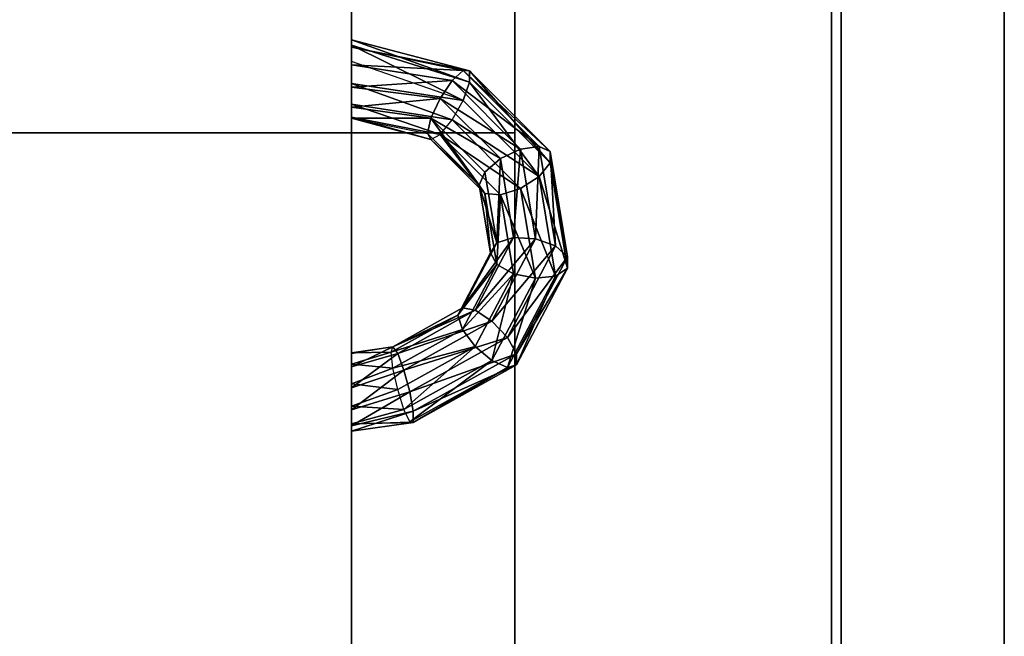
# Model space of a CAD drawing. Extents: x -6 to 47.5, y -34 to 31.
# Tile 27 of 32: x 44.5 to 47.5, y 6 to 7.8. Entities that reach past the tile are written whole.
import ezdxf

# ---------------------------------------------------------------- set-up
doc = ezdxf.new("R2010")
doc.units = 0

# ---------------------------------------------------------------- blocks, each defined once
blk = doc.blocks.new('7dbdae68-fd74-4fa1-aa8c-6c48c534dd5a')
at = {"color": 251, "true_color": 0x5b5b5b, "transparency": 33554687}
mesh = blk.add_polyface(dxfattribs=at)
corners = [(47, 0.5), (47.5, 0.5), (47.5, 31), (47, 31), (47, 0.5, 0.5), (47.5, 0.5, 0.5), (47.5, 31, 0.5), (47, 31, 0.5)]
mesh.append_faces([[corners[k] for k in face] for face in [(0, 1, 2, 3), (4, 5, 6, 7), (0, 1, 5, 4), (1, 2, 6, 5), (2, 3, 7, 6), (3, 0, 4, 7)]], dxfattribs={"color": 251})
mesh = blk.add_polyface(dxfattribs=at)
corners = [(47, 0.5, 67.5), (47.5, 0.5, 67.5), (47.5, 31, 67.5), (47, 31, 67.5), (47, 0.5, 68), (47.5, 0.5, 68), (47.5, 31, 68), (47, 31, 68)]
mesh.append_faces([[corners[k] for k in face] for face in [(0, 1, 2, 3), (4, 5, 6, 7), (0, 1, 5, 4), (1, 2, 6, 5), (2, 3, 7, 6), (3, 0, 4, 7)]], dxfattribs={"color": 251})
blk = doc.blocks.new('Box-f2dcd94c-e359-4122-aaf9-99fff707fdd3')
at = {"color": 252, "true_color": 0x969696, "transparency": 33554687}
mesh = blk.add_polyface(dxfattribs=at)
corners = [(0, 0), (46.5, 0), (46.5, 9.3), (0, 9.3), (0, 0, 0.03), (46.5, 0, 0.03), (46.5, 9.3, 0.03), (0, 9.3, 0.03)]
mesh.append_faces([[corners[k] for k in face] for face in [(0, 1, 2, 3), (4, 5, 6, 7), (0, 1, 5, 4), (1, 2, 6, 5), (2, 3, 7, 6), (3, 0, 4, 7)]], dxfattribs={"color": 252})
blk = doc.blocks.new('Box-bdbbcca9-9033-4ade-8ee2-05e0a4680090')
at = {"color": 252, "true_color": 0x969696, "transparency": 33554687}
mesh = blk.add_polyface(dxfattribs=at)
corners = [(46.47, 0), (46.5, 0), (46.5, 9.3), (46.47, 9.3), (46.47, 0, 1.6), (46.5, 0, 1.6), (46.5, 9.3, 1.6), (46.47, 9.3, 1.6)]
mesh.append_faces([[corners[k] for k in face] for face in [(0, 1, 2, 3), (4, 5, 6, 7), (0, 1, 5, 4), (1, 2, 6, 5), (2, 3, 7, 6), (3, 0, 4, 7)]], dxfattribs={"color": 252})
blk = doc.blocks.new('300a255f-b589-4c11-9166-08a890c80e05')
at = {"transparency": 33554687}
for name in ['Box-f2dcd94c-e359-4122-aaf9-99fff707fdd3', 'Box-bdbbcca9-9033-4ade-8ee2-05e0a4680090']:
    blk.add_blockref(name, (0, 0), dxfattribs=at)
blk = doc.blocks.new('431f2552-a544-4b1c-af00-3e04b3700c95')
at = {"color": 0, "transparency": 33554687}
mesh = blk.add_polyface(dxfattribs=at)
corners = [(0, 0), (1, 0), (1, 1), (0, 1), (0, 0, 1), (1, 0, 1), (1, 1, 1), (0, 1, 1)]
mesh.append_faces([[corners[k] for k in face] for face in [(0, 1, 2, 3), (4, 5, 6, 7), (0, 1, 5, 4), (1, 2, 6, 5), (2, 3, 7, 6), (3, 0, 4, 7)]], dxfattribs={"color": 0})
blk = doc.blocks.new('e24e6d5c-a993-467a-96f8-a859d9fced3c')
at = {"color": 0, "transparency": 33554687}
mesh = blk.add_polyface(dxfattribs=at)
corners = [(0, 0), (1, 0), (1, 1), (0, 1), (0, 0, 1), (1, 0, 1), (1, 1, 1), (0, 1, 1)]
mesh.append_faces([[corners[k] for k in face] for face in [(0, 1, 2, 3), (4, 5, 6, 7), (0, 1, 5, 4), (1, 2, 6, 5), (2, 3, 7, 6), (3, 0, 4, 7)]], dxfattribs={"color": 0})
blk = doc.blocks.new('e92cdfd5-38b1-4d80-b00b-83747023e671')
at = {"color": 253, "true_color": 0xa0a0a0, "transparency": 33554687}
mesh = blk.add_polyface(dxfattribs=at)
corners = [(0, 0), (46.5, 0), (46.5, 30), (0, 30), (0, 0, 0.2), (46.5, 0, 0.2), (46.5, 30, 0.2), (0, 30, 0.2)]
mesh.append_faces([[corners[k] for k in face] for face in [(0, 1, 2, 3), (4, 5, 6, 7), (0, 1, 5, 4), (1, 2, 6, 5), (2, 3, 7, 6), (3, 0, 4, 7)]], dxfattribs={"color": 253})
blk = doc.blocks.new('Box-5aaff321-3a75-41f1-8f17-51d4a5e8139d')
at = {"color": 253, "true_color": 0xa0a0a0, "transparency": 33554687}
mesh = blk.add_polyface(dxfattribs=at)
corners = [(44.4, 0.5, 67.8), (47, 0.5, 67.8), (47, 30.5, 67.8), (44.4, 30.5, 67.8), (44.4, 0.5, 68), (47, 0.5, 68), (47, 30.5, 68), (44.4, 30.5, 68)]
mesh.append_faces([[corners[k] for k in face] for face in [(0, 1, 2, 3), (4, 5, 6, 7), (0, 1, 5, 4), (1, 2, 6, 5), (2, 3, 7, 6), (3, 0, 4, 7)]], dxfattribs={"color": 253})
blk = doc.blocks.new('2019434c-87ad-4422-b7fe-f20f1b119209')
at = {"linetype": 'Continuous', "transparency": 33554687}
blk.add_blockref('Box-5aaff321-3a75-41f1-8f17-51d4a5e8139d', (0, 0), dxfattribs=at)
blk = doc.blocks.new('df842abb-7059-40f6-ae4c-60438c090f97')
at = {"transparency": 33554687}
for name, p in [('7dbdae68-fd74-4fa1-aa8c-6c48c534dd5a', (0, 0)), ('e92cdfd5-38b1-4d80-b00b-83747023e671', (0.5, 0.5)), ('2019434c-87ad-4422-b7fe-f20f1b119209', (0, 0)), ('300a255f-b589-4c11-9166-08a890c80e05', (0.5, 1.9, 4.8))]:
    blk.add_blockref(name, p, dxfattribs=at)
at = {"color": 251, "true_color": 0x5b5b5b, "transparency": 33554687}
for name, p, xscale, yscale, zscale in [('431f2552-a544-4b1c-af00-3e04b3700c95', (46, 0, -3.5), 1.5, 31, 3.5), ('e24e6d5c-a993-467a-96f8-a859d9fced3c', (1.5, 3, -0.5), 44.5, 4.5, 0.5)]:
    blk.add_blockref(name, p, dxfattribs=dict(at, xscale=xscale, yscale=yscale, zscale=zscale))
blk = doc.blocks.new('a612286a-4d51-4f09-9152-08e56616acd7')
at = {"color": 251, "true_color": 0x5b5b5b, "transparency": 33554687}
mesh = blk.add_polyface(dxfattribs=at)
corners = [(0, 0), (5.33, 0), (5.33, 44.5), (0, 44.5), (0, 0, 36.19), (5.33, 0, 36.19), (5.33, 44.5, 36.19), (0, 44.5, 36.19)]
mesh.append_faces([[corners[k] for k in face] for face in [(0, 1, 2, 3), (4, 5, 6, 7), (0, 1, 5, 4), (1, 2, 6, 5), (2, 3, 7, 6), (3, 0, 4, 7)]], dxfattribs={"color": 251})
blk = doc.blocks.new('6a280eb5-845f-4f11-ade3-829937f81dbc')
at = {"color": 36, "transparency": 33554687}
mesh = blk.add_polyface(dxfattribs=at)
corners = [(-1.718, 4.054, -0.728), (-1.821, 3.829, -0.343), (0.212, 4.167, 0.831), (0.435, 4.412, 0.515)]
mesh.append_faces([[corners[k] for k in face] for face in [(3, 0, 2, 3)]], dxfattribs={"vtx1": -1, "color": 36})
mesh.append_faces([[corners[k] for k in face] for face in [(0, 1, 2, 0)]], dxfattribs={"vtx2": -1, "color": 36})
mesh = blk.add_polyface(dxfattribs=at)
corners = [(-1.489, 4.054, -1.124), (-1.718, 4.054, -0.728), (0.435, 4.412, 0.515), (0.664, 4.412, 0.119)]
mesh.append_faces([[corners[k] for k in face] for face in [(3, 0, 2, 3)]], dxfattribs={"vtx1": -1, "color": 36})
mesh.append_faces([[corners[k] for k in face] for face in [(0, 1, 2, 0)]], dxfattribs={"vtx2": -1, "color": 36})
mesh = blk.add_polyface(dxfattribs=at)
corners = [(-1.208, 3.829, -1.406), (-1.489, 4.054, -1.124), (0.664, 4.412, 0.119), (0.826, 4.167, -0.232)]
mesh.append_faces([[corners[k] for k in face] for face in [(3, 0, 2, 3)]], dxfattribs={"vtx1": -1, "color": 36})
mesh.append_faces([[corners[k] for k in face] for face in [(0, 1, 2, 0)]], dxfattribs={"vtx2": -1, "color": 36})
mesh = blk.add_polyface(dxfattribs=at)
corners = [(0.435, 4.412, 0.515), (0.212, 4.167, 0.831), (2.081, 3.182, 1.91), (2.413, 3.369, 1.658)]
mesh.append_faces([[corners[k] for k in face] for face in [(3, 0, 2, 3)]], dxfattribs={"vtx1": -1, "color": 36})
mesh.append_faces([[corners[k] for k in face] for face in [(0, 1, 2, 0)]], dxfattribs={"vtx2": -1, "color": 36})
mesh = blk.add_polyface(dxfattribs=at)
corners = [(0.664, 4.412, 0.119), (0.435, 4.412, 0.515), (2.413, 3.369, 1.658), (2.642, 3.369, 1.261)]
mesh.append_faces([[corners[k] for k in face] for face in [(3, 0, 2, 3)]], dxfattribs={"vtx1": -1, "color": 36})
mesh.append_faces([[corners[k] for k in face] for face in [(0, 1, 2, 0)]], dxfattribs={"vtx2": -1, "color": 36})
mesh = blk.add_polyface(dxfattribs=at)
corners = [(0.826, 4.167, -0.232), (0.664, 4.412, 0.119), (2.642, 3.369, 1.261), (2.694, 3.182, 0.847)]
mesh.append_faces([[corners[k] for k in face] for face in [(3, 0, 2, 3)]], dxfattribs={"vtx1": -1, "color": 36})
mesh.append_faces([[corners[k] for k in face] for face in [(0, 1, 2, 0)]], dxfattribs={"vtx2": -1, "color": 36})
mesh = blk.add_polyface(dxfattribs=at)
corners = [(-1.718, 4.054, -0.728), (-3.362, 2.41, -1.677), (-3.374, 2.276, -1.239), (-1.821, 3.829, -0.343)]
mesh.append_faces([[corners[k] for k in face] for face in [(3, 0, 2, 3)]], dxfattribs={"vtx1": -1, "color": 36})
mesh.append_faces([[corners[k] for k in face] for face in [(0, 1, 2, 0)]], dxfattribs={"vtx2": -1, "color": 36})
mesh = blk.add_polyface(dxfattribs=at)
corners = [(-1.489, 4.054, -1.124), (-3.133, 2.41, -2.073), (-3.362, 2.41, -1.677), (-1.718, 4.054, -0.728)]
mesh.append_faces([[corners[k] for k in face] for face in [(3, 0, 2, 3)]], dxfattribs={"vtx1": -1, "color": 36})
mesh.append_faces([[corners[k] for k in face] for face in [(0, 1, 2, 0)]], dxfattribs={"vtx2": -1, "color": 36})
mesh = blk.add_polyface(dxfattribs=at)
corners = [(-1.208, 3.829, -1.406), (-2.76, 2.276, -2.302), (-3.133, 2.41, -2.073), (-1.489, 4.054, -1.124)]
mesh.append_faces([[corners[k] for k in face] for face in [(3, 0, 2, 3)]], dxfattribs={"vtx1": -1, "color": 36})
mesh.append_faces([[corners[k] for k in face] for face in [(0, 1, 2, 0)]], dxfattribs={"vtx2": -1, "color": 36})
mesh = blk.add_polyface(dxfattribs=at)
corners = [(-1.821, 3.829, -0.343), (-1.767, 3.451, -0.092), (0.066, 3.755, 0.966), (0.212, 4.167, 0.831)]
mesh.append_faces([[corners[k] for k in face] for face in [(3, 0, 2, 3)]], dxfattribs={"vtx1": -1, "color": 36})
mesh.append_faces([[corners[k] for k in face] for face in [(0, 1, 2, 0)]], dxfattribs={"vtx2": -1, "color": 36})
mesh = blk.add_polyface(dxfattribs=at)
corners = [(-0.963, 3.451, -1.484), (-1.208, 3.829, -1.406), (0.826, 4.167, -0.232), (0.87, 3.755, -0.426)]
mesh.append_faces([[corners[k] for k in face] for face in [(3, 0, 2, 3)]], dxfattribs={"vtx1": -1, "color": 36})
mesh.append_faces([[corners[k] for k in face] for face in [(0, 1, 2, 0)]], dxfattribs={"vtx2": -1, "color": 36})
mesh = blk.add_polyface(dxfattribs=at)
corners = [(0.212, 4.167, 0.831), (0.066, 3.755, 0.966), (1.749, 2.867, 1.938), (2.081, 3.182, 1.91)]
mesh.append_faces([[corners[k] for k in face] for face in [(3, 0, 2, 3)]], dxfattribs={"vtx1": -1, "color": 36})
mesh.append_faces([[corners[k] for k in face] for face in [(0, 1, 2, 0)]], dxfattribs={"vtx2": -1, "color": 36})
mesh = blk.add_polyface(dxfattribs=at)
corners = [(0.87, 3.755, -0.426), (0.826, 4.167, -0.232), (2.694, 3.182, 0.847), (2.553, 2.867, 0.546)]
mesh.append_faces([[corners[k] for k in face] for face in [(3, 0, 2, 3)]], dxfattribs={"vtx1": -1, "color": 36})
mesh.append_faces([[corners[k] for k in face] for face in [(0, 1, 2, 0)]], dxfattribs={"vtx2": -1, "color": 36})
mesh = blk.add_polyface(dxfattribs=at)
corners = [(-1.821, 3.829, -0.343), (-3.374, 2.276, -1.239), (-3.166, 2.051, -0.899), (-1.767, 3.451, -0.092)]
mesh.append_faces([[corners[k] for k in face] for face in [(3, 0, 2, 3)]], dxfattribs={"vtx1": -1, "color": 36})
mesh.append_faces([[corners[k] for k in face] for face in [(0, 1, 2, 0)]], dxfattribs={"vtx2": -1, "color": 36})
mesh = blk.add_polyface(dxfattribs=at)
corners = [(-1.208, 3.829, -1.406), (-0.963, 3.451, -1.484), (-2.362, 2.051, -2.292), (-2.76, 2.276, -2.302)]
mesh.append_faces([[corners[k] for k in face] for face in [(3, 0, 2, 3)]], dxfattribs={"vtx1": -1, "color": 36})
mesh.append_faces([[corners[k] for k in face] for face in [(0, 1, 2, 0)]], dxfattribs={"vtx2": -1, "color": 36})
mesh = blk.add_polyface(dxfattribs=at)
corners = [(-1.767, 3.451, -0.092), (-1.571, 3.039, -0.054), (0.042, 3.307, 0.878), (0.066, 3.755, 0.966)]
mesh.append_faces([[corners[k] for k in face] for face in [(3, 0, 2, 3)]], dxfattribs={"vtx1": -1, "color": 36})
mesh.append_faces([[corners[k] for k in face] for face in [(0, 1, 2, 0)]], dxfattribs={"vtx2": -1, "color": 36})
mesh = blk.add_polyface(dxfattribs=at)
corners = [(-0.832, 3.039, -1.334), (-0.963, 3.451, -1.484), (0.87, 3.755, -0.426), (0.781, 3.307, -0.402)]
mesh.append_faces([[corners[k] for k in face] for face in [(3, 0, 2, 3)]], dxfattribs={"vtx1": -1, "color": 36})
mesh.append_faces([[corners[k] for k in face] for face in [(0, 1, 2, 0)]], dxfattribs={"vtx2": -1, "color": 36})
mesh = blk.add_polyface(dxfattribs=at)
corners = [(0.066, 3.755, 0.966), (0.042, 3.307, 0.878), (1.525, 2.525, 1.734), (1.749, 2.867, 1.938)]
mesh.append_faces([[corners[k] for k in face] for face in [(3, 0, 2, 3)]], dxfattribs={"vtx1": -1, "color": 36})
mesh.append_faces([[corners[k] for k in face] for face in [(0, 1, 2, 0)]], dxfattribs={"vtx2": -1, "color": 36})
mesh = blk.add_polyface(dxfattribs=at)
corners = [(0.781, 3.307, -0.402), (0.87, 3.755, -0.426), (2.553, 2.867, 0.546), (2.264, 2.525, 0.454)]
mesh.append_faces([[corners[k] for k in face] for face in [(3, 0, 2, 3)]], dxfattribs={"vtx1": -1, "color": 36})
mesh.append_faces([[corners[k] for k in face] for face in [(0, 1, 2, 0)]], dxfattribs={"vtx2": -1, "color": 36})
mesh = blk.add_polyface(dxfattribs=at)
corners = [(-1.767, 3.451, -0.092), (-3.166, 2.051, -0.899), (-2.803, 1.806, -0.765), (-1.571, 3.039, -0.054)]
mesh.append_faces([[corners[k] for k in face] for face in [(3, 0, 2, 3)]], dxfattribs={"vtx1": -1, "color": 36})
mesh.append_faces([[corners[k] for k in face] for face in [(0, 1, 2, 0)]], dxfattribs={"vtx2": -1, "color": 36})
mesh = blk.add_polyface(dxfattribs=at)
corners = [(-0.963, 3.451, -1.484), (-0.832, 3.039, -1.334), (-2.064, 1.806, -2.045), (-2.362, 2.051, -2.292)]
mesh.append_faces([[corners[k] for k in face] for face in [(3, 0, 2, 3)]], dxfattribs={"vtx1": -1, "color": 36})
mesh.append_faces([[corners[k] for k in face] for face in [(0, 1, 2, 0)]], dxfattribs={"vtx2": -1, "color": 36})
mesh = blk.add_polyface(dxfattribs=at)
corners = [(-1.571, 3.039, -0.054), (-1.297, 2.724, -0.242), (0.15, 2.964, 0.593), (0.042, 3.307, 0.878)]
mesh.append_faces([[corners[k] for k in face] for face in [(3, 0, 2, 3)]], dxfattribs={"vtx1": -1, "color": 36})
mesh.append_faces([[corners[k] for k in face] for face in [(0, 1, 2, 0)]], dxfattribs={"vtx2": -1, "color": 36})
mesh = blk.add_polyface(dxfattribs=at)
corners = [(0.589, 2.964, -0.167), (-0.858, 2.724, -1.002), (-0.832, 3.039, -1.334), (0.781, 3.307, -0.402)]
mesh.append_faces([[corners[k] for k in face] for face in [(3, 0, 2, 3)]], dxfattribs={"vtx1": -1, "color": 36})
mesh.append_faces([[corners[k] for k in face] for face in [(0, 1, 2, 0)]], dxfattribs={"vtx2": -1, "color": 36})
mesh = blk.add_polyface(dxfattribs=at)
corners = [(0.042, 3.307, 0.878), (0.15, 2.964, 0.593), (1.479, 2.263, 1.361), (1.525, 2.525, 1.734)]
mesh.append_faces([[corners[k] for k in face] for face in [(3, 0, 2, 3)]], dxfattribs={"vtx1": -1, "color": 36})
mesh.append_faces([[corners[k] for k in face] for face in [(0, 1, 2, 0)]], dxfattribs={"vtx2": -1, "color": 36})
mesh = blk.add_polyface(dxfattribs=at)
corners = [(1.918, 2.263, 0.6), (0.589, 2.964, -0.167), (0.781, 3.307, -0.402), (2.264, 2.525, 0.454)]
mesh.append_faces([[corners[k] for k in face] for face in [(3, 0, 2, 3)]], dxfattribs={"vtx1": -1, "color": 36})
mesh.append_faces([[corners[k] for k in face] for face in [(0, 1, 2, 0)]], dxfattribs={"vtx2": -1, "color": 36})
mesh = blk.add_polyface(dxfattribs=at)
corners = [(2.413, 3.369, 1.658), (2.081, 3.182, 1.91), (3.191, 1.186, 2.551), (3.589, 1.256, 2.337)]
mesh.append_faces([[corners[k] for k in face] for face in [(3, 0, 2, 3)]], dxfattribs={"vtx1": -1, "color": 36})
mesh.append_faces([[corners[k] for k in face] for face in [(0, 1, 2, 0)]], dxfattribs={"vtx2": -1, "color": 36})
mesh = blk.add_polyface(dxfattribs=at)
corners = [(2.642, 3.369, 1.261), (2.413, 3.369, 1.658), (3.589, 1.256, 2.337), (3.818, 1.256, 1.94)]
mesh.append_faces([[corners[k] for k in face] for face in [(3, 0, 2, 3)]], dxfattribs={"vtx1": -1, "color": 36})
mesh.append_faces([[corners[k] for k in face] for face in [(0, 1, 2, 0)]], dxfattribs={"vtx2": -1, "color": 36})
mesh = blk.add_polyface(dxfattribs=at)
corners = [(2.694, 3.182, 0.847), (2.642, 3.369, 1.261), (3.818, 1.256, 1.94), (3.805, 1.186, 1.488)]
mesh.append_faces([[corners[k] for k in face] for face in [(3, 0, 2, 3)]], dxfattribs={"vtx1": -1, "color": 36})
mesh.append_faces([[corners[k] for k in face] for face in [(0, 1, 2, 0)]], dxfattribs={"vtx2": -1, "color": 36})
mesh = blk.add_polyface(dxfattribs=at)
corners = [(-1.571, 3.039, -0.054), (-2.803, 1.806, -0.765), (-2.401, 1.619, -0.879), (-1.297, 2.724, -0.242)]
mesh.append_faces([[corners[k] for k in face] for face in [(3, 0, 2, 3)]], dxfattribs={"vtx1": -1, "color": 36})
mesh.append_faces([[corners[k] for k in face] for face in [(0, 1, 2, 0)]], dxfattribs={"vtx2": -1, "color": 36})
mesh = blk.add_polyface(dxfattribs=at)
corners = [(-0.858, 2.724, -1.002), (-1.962, 1.619, -1.64), (-2.064, 1.806, -2.045), (-0.832, 3.039, -1.334)]
mesh.append_faces([[corners[k] for k in face] for face in [(3, 0, 2, 3)]], dxfattribs={"vtx1": -1, "color": 36})
mesh.append_faces([[corners[k] for k in face] for face in [(0, 1, 2, 0)]], dxfattribs={"vtx2": -1, "color": 36})
mesh = blk.add_polyface(dxfattribs=at)
corners = [(2.081, 3.182, 1.91), (1.749, 2.867, 1.938), (2.75, 1.069, 2.516), (3.191, 1.186, 2.551)]
mesh.append_faces([[corners[k] for k in face] for face in [(3, 0, 2, 3)]], dxfattribs={"vtx1": -1, "color": 36})
mesh.append_faces([[corners[k] for k in face] for face in [(0, 1, 2, 0)]], dxfattribs={"vtx2": -1, "color": 36})
mesh = blk.add_polyface(dxfattribs=at)
corners = [(2.553, 2.867, 0.546), (2.694, 3.182, 0.847), (3.805, 1.186, 1.488), (3.554, 1.069, 1.124)]
mesh.append_faces([[corners[k] for k in face] for face in [(3, 0, 2, 3)]], dxfattribs={"vtx1": -1, "color": 36})
mesh.append_faces([[corners[k] for k in face] for face in [(0, 1, 2, 0)]], dxfattribs={"vtx2": -1, "color": 36})
mesh = blk.add_polyface(dxfattribs=at)
corners = [(0.15, 2.964, 0.593), (-1.297, 2.724, -0.242), (-1.031, 2.607, -0.595), (0.353, 2.837, 0.204)]
mesh.append_faces([[corners[k] for k in face] for face in [(3, 0, 2, 3)]], dxfattribs={"vtx1": -1, "color": 36})
mesh.append_faces([[corners[k] for k in face] for face in [(0, 1, 2, 0)]], dxfattribs={"vtx2": -1, "color": 36})
mesh = blk.add_polyface(dxfattribs=at)
corners = [(0.353, 2.837, 0.204), (-1.031, 2.607, -0.595), (-0.858, 2.724, -1.002), (0.589, 2.964, -0.167)]
mesh.append_faces([[corners[k] for k in face] for face in [(3, 0, 2, 3)]], dxfattribs={"vtx1": -1, "color": 36})
mesh.append_faces([[corners[k] for k in face] for face in [(0, 1, 2, 0)]], dxfattribs={"vtx2": -1, "color": 36})
mesh = blk.add_polyface(dxfattribs=at)
corners = [(1.479, 2.263, 1.361), (0.15, 2.964, 0.593), (0.353, 2.837, 0.204), (1.625, 2.166, 0.938)]
mesh.append_faces([[corners[k] for k in face] for face in [(3, 0, 2, 3)]], dxfattribs={"vtx1": -1, "color": 36})
mesh.append_faces([[corners[k] for k in face] for face in [(0, 1, 2, 0)]], dxfattribs={"vtx2": -1, "color": 36})
mesh = blk.add_polyface(dxfattribs=at)
corners = [(1.625, 2.166, 0.938), (0.353, 2.837, 0.204), (0.589, 2.964, -0.167), (1.918, 2.263, 0.6)]
mesh.append_faces([[corners[k] for k in face] for face in [(3, 0, 2, 3)]], dxfattribs={"vtx1": -1, "color": 36})
mesh.append_faces([[corners[k] for k in face] for face in [(0, 1, 2, 0)]], dxfattribs={"vtx2": -1, "color": 36})
mesh = blk.add_polyface(dxfattribs=at)
corners = [(1.749, 2.867, 1.938), (1.525, 2.525, 1.734), (2.406, 0.941, 2.242), (2.75, 1.069, 2.516)]
mesh.append_faces([[corners[k] for k in face] for face in [(3, 0, 2, 3)]], dxfattribs={"vtx1": -1, "color": 36})
mesh.append_faces([[corners[k] for k in face] for face in [(0, 1, 2, 0)]], dxfattribs={"vtx2": -1, "color": 36})
mesh = blk.add_polyface(dxfattribs=at)
corners = [(2.264, 2.525, 0.454), (2.553, 2.867, 0.546), (3.554, 1.069, 1.124), (3.145, 0.941, 0.963)]
mesh.append_faces([[corners[k] for k in face] for face in [(3, 0, 2, 3)]], dxfattribs={"vtx1": -1, "color": 36})
mesh.append_faces([[corners[k] for k in face] for face in [(0, 1, 2, 0)]], dxfattribs={"vtx2": -1, "color": 36})
mesh = blk.add_polyface(dxfattribs=at)
corners = [(-2.401, 1.619, -0.879), (-2.088, 1.549, -1.205), (-1.031, 2.607, -0.595), (-1.297, 2.724, -0.242)]
mesh.append_faces([[corners[k] for k in face] for face in [(3, 0, 2, 3)]], dxfattribs={"vtx1": -1, "color": 36})
mesh.append_faces([[corners[k] for k in face] for face in [(0, 1, 2, 0)]], dxfattribs={"vtx2": -1, "color": 36})
mesh = blk.add_polyface(dxfattribs=at)
corners = [(-1.031, 2.607, -0.595), (-2.088, 1.549, -1.205), (-1.962, 1.619, -1.64), (-0.858, 2.724, -1.002)]
mesh.append_faces([[corners[k] for k in face] for face in [(3, 0, 2, 3)]], dxfattribs={"vtx1": -1, "color": 36})
mesh.append_faces([[corners[k] for k in face] for face in [(0, 1, 2, 0)]], dxfattribs={"vtx2": -1, "color": 36})
mesh = blk.add_polyface(dxfattribs=at)
corners = [(1.525, 2.525, 1.734), (1.479, 2.263, 1.361), (2.269, 0.844, 1.817), (2.406, 0.941, 2.242)]
mesh.append_faces([[corners[k] for k in face] for face in [(3, 0, 2, 3)]], dxfattribs={"vtx1": -1, "color": 36})
mesh.append_faces([[corners[k] for k in face] for face in [(0, 1, 2, 0)]], dxfattribs={"vtx2": -1, "color": 36})
mesh = blk.add_polyface(dxfattribs=at)
corners = [(2.708, 0.844, 1.056), (1.918, 2.263, 0.6), (2.264, 2.525, 0.454), (3.145, 0.941, 0.963)]
mesh.append_faces([[corners[k] for k in face] for face in [(3, 0, 2, 3)]], dxfattribs={"vtx1": -1, "color": 36})
mesh.append_faces([[corners[k] for k in face] for face in [(0, 1, 2, 0)]], dxfattribs={"vtx2": -1, "color": 36})
mesh = blk.add_polyface(dxfattribs=at)
corners = [(-3.133, 2.41, -2.073), (-3.889, 0, -2.245), (-3.997, 0, -1.8), (-3.362, 2.41, -1.677)]
mesh.append_faces([[corners[k] for k in face] for face in [(3, 0, 2, 3)]], dxfattribs={"vtx1": -1, "color": 36})
mesh.append_faces([[corners[k] for k in face] for face in [(0, 1, 2, 0)]], dxfattribs={"vtx2": -1, "color": 36})
mesh = blk.add_polyface(dxfattribs=at)
corners = [(-3.362, 2.41, -1.677), (-3.997, 0, -1.8), (-3.847, 0, -1.368), (-3.374, 2.276, -1.239)]
mesh.append_faces([[corners[k] for k in face] for face in [(3, 0, 2, 3)]], dxfattribs={"vtx1": -1, "color": 36})
mesh.append_faces([[corners[k] for k in face] for face in [(0, 1, 2, 0)]], dxfattribs={"vtx2": -1, "color": 36})
mesh = blk.add_polyface(dxfattribs=at)
corners = [(-2.76, 2.276, -2.302), (-3.557, 0, -2.561), (-3.889, 0, -2.245), (-3.133, 2.41, -2.073)]
mesh.append_faces([[corners[k] for k in face] for face in [(3, 0, 2, 3)]], dxfattribs={"vtx1": -1, "color": 36})
mesh.append_faces([[corners[k] for k in face] for face in [(0, 1, 2, 0)]], dxfattribs={"vtx2": -1, "color": 36})
mesh = blk.add_polyface(dxfattribs=at)
corners = [(-3.374, 2.276, -1.239), (-3.847, 0, -1.368), (-3.487, 0, -1.085), (-3.166, 2.051, -0.899)]
mesh.append_faces([[corners[k] for k in face] for face in [(3, 0, 2, 3)]], dxfattribs={"vtx1": -1, "color": 36})
mesh.append_faces([[corners[k] for k in face] for face in [(0, 1, 2, 0)]], dxfattribs={"vtx2": -1, "color": 36})
mesh = blk.add_polyface(dxfattribs=at)
corners = [(-2.76, 2.276, -2.302), (-3.557, 0, -2.561), (-3.108, 0, -2.648), (-2.362, 2.051, -2.292)]
mesh.append_faces([[corners[k] for k in face] for face in [(3, 0, 2, 3)]], dxfattribs={"vtx1": -1, "color": 36})
mesh.append_faces([[corners[k] for k in face] for face in [(0, 1, 2, 0)]], dxfattribs={"vtx2": -1, "color": 36})
mesh = blk.add_polyface(dxfattribs=at)
corners = [(2.269, 0.844, 1.817), (1.479, 2.263, 1.361), (1.625, 2.166, 0.938), (2.381, 0.807, 1.375)]
mesh.append_faces([[corners[k] for k in face] for face in [(3, 0, 2, 3)]], dxfattribs={"vtx1": -1, "color": 36})
mesh.append_faces([[corners[k] for k in face] for face in [(0, 1, 2, 0)]], dxfattribs={"vtx2": -1, "color": 36})
mesh = blk.add_polyface(dxfattribs=at)
corners = [(2.381, 0.807, 1.375), (1.625, 2.166, 0.938), (1.918, 2.263, 0.6), (2.708, 0.844, 1.056)]
mesh.append_faces([[corners[k] for k in face] for face in [(3, 0, 2, 3)]], dxfattribs={"vtx1": -1, "color": 36})
mesh.append_faces([[corners[k] for k in face] for face in [(0, 1, 2, 0)]], dxfattribs={"vtx2": -1, "color": 36})
mesh = blk.add_polyface(dxfattribs=at)
corners = [(-3.166, 2.051, -0.899), (-3.487, 0, -1.085), (-3.031, 0, -1.041), (-2.803, 1.806, -0.765)]
mesh.append_faces([[corners[k] for k in face] for face in [(3, 0, 2, 3)]], dxfattribs={"vtx1": -1, "color": 36})
mesh.append_faces([[corners[k] for k in face] for face in [(0, 1, 2, 0)]], dxfattribs={"vtx2": -1, "color": 36})
mesh = blk.add_polyface(dxfattribs=at)
corners = [(-2.362, 2.051, -2.292), (-3.108, 0, -2.648), (-2.683, 0, -2.477), (-2.064, 1.806, -2.045)]
mesh.append_faces([[corners[k] for k in face] for face in [(3, 0, 2, 3)]], dxfattribs={"vtx1": -1, "color": 36})
mesh.append_faces([[corners[k] for k in face] for face in [(0, 1, 2, 0)]], dxfattribs={"vtx2": -1, "color": 36})
mesh = blk.add_polyface(dxfattribs=at)
corners = [(-2.803, 1.806, -0.765), (-3.031, 0, -1.041), (-2.625, 0, -1.251), (-2.401, 1.619, -0.879)]
mesh.append_faces([[corners[k] for k in face] for face in [(3, 0, 2, 3)]], dxfattribs={"vtx1": -1, "color": 36})
mesh.append_faces([[corners[k] for k in face] for face in [(0, 1, 2, 0)]], dxfattribs={"vtx2": -1, "color": 36})
mesh = blk.add_polyface(dxfattribs=at)
corners = [(-2.064, 1.806, -2.045), (-2.683, 0, -2.477), (-2.418, 0, -2.105), (-1.962, 1.619, -1.64)]
mesh.append_faces([[corners[k] for k in face] for face in [(3, 0, 2, 3)]], dxfattribs={"vtx1": -1, "color": 36})
mesh.append_faces([[corners[k] for k in face] for face in [(0, 1, 2, 0)]], dxfattribs={"vtx2": -1, "color": 36})
mesh = blk.add_polyface(dxfattribs=at)
corners = [(-2.401, 1.619, -0.879), (-2.625, 0, -1.251), (-2.396, 0, -1.647), (-2.088, 1.549, -1.205)]
mesh.append_faces([[corners[k] for k in face] for face in [(3, 0, 2, 3)]], dxfattribs={"vtx1": -1, "color": 36})
mesh.append_faces([[corners[k] for k in face] for face in [(0, 1, 2, 0)]], dxfattribs={"vtx2": -1, "color": 36})
mesh = blk.add_polyface(dxfattribs=at)
corners = [(-1.962, 1.619, -1.64), (-2.418, 0, -2.105), (-2.396, 0, -1.647), (-2.088, 1.549, -1.205)]
mesh.append_faces([[corners[k] for k in face] for face in [(3, 0, 2, 3)]], dxfattribs={"vtx1": -1, "color": 36})
mesh.append_faces([[corners[k] for k in face] for face in [(0, 1, 2, 0)]], dxfattribs={"vtx2": -1, "color": 36})
mesh = blk.add_polyface(dxfattribs=at)
corners = [(3.191, 1.186, 2.551), (3.557, 0, 2.561), (3.889, 0, 2.245), (3.589, 1.256, 2.337)]
mesh.append_faces([[corners[k] for k in face] for face in [(3, 0, 2, 3)]], dxfattribs={"vtx1": -1, "color": 36})
mesh.append_faces([[corners[k] for k in face] for face in [(0, 1, 2, 0)]], dxfattribs={"vtx2": -1, "color": 36})
mesh = blk.add_polyface(dxfattribs=at)
corners = [(3.589, 1.256, 2.337), (3.889, 0, 2.245), (3.997, 0, 1.8), (3.818, 1.256, 1.94)]
mesh.append_faces([[corners[k] for k in face] for face in [(3, 0, 2, 3)]], dxfattribs={"vtx1": -1, "color": 36})
mesh.append_faces([[corners[k] for k in face] for face in [(0, 1, 2, 0)]], dxfattribs={"vtx2": -1, "color": 36})
mesh = blk.add_polyface(dxfattribs=at)
corners = [(3.818, 1.256, 1.94), (3.997, 0, 1.8), (3.847, 0, 1.368), (3.805, 1.186, 1.488)]
mesh.append_faces([[corners[k] for k in face] for face in [(3, 0, 2, 3)]], dxfattribs={"vtx1": -1, "color": 36})
mesh.append_faces([[corners[k] for k in face] for face in [(0, 1, 2, 0)]], dxfattribs={"vtx2": -1, "color": 36})
mesh = blk.add_polyface(dxfattribs=at)
corners = [(2.406, 0.941, 2.242), (2.683, 0, 2.477), (3.108, 0, 2.648), (2.75, 1.069, 2.516)]
mesh.append_faces([[corners[k] for k in face] for face in [(3, 0, 2, 3)]], dxfattribs={"vtx1": -1, "color": 36})
mesh.append_faces([[corners[k] for k in face] for face in [(0, 1, 2, 0)]], dxfattribs={"vtx2": -1, "color": 36})
mesh = blk.add_polyface(dxfattribs=at)
corners = [(2.75, 1.069, 2.516), (3.108, 0, 2.648), (3.557, 0, 2.561), (3.191, 1.186, 2.551)]
mesh.append_faces([[corners[k] for k in face] for face in [(3, 0, 2, 3)]], dxfattribs={"vtx1": -1, "color": 36})
mesh.append_faces([[corners[k] for k in face] for face in [(0, 1, 2, 0)]], dxfattribs={"vtx2": -1, "color": 36})
mesh = blk.add_polyface(dxfattribs=at)
corners = [(3.145, 0.941, 0.963), (3.031, 0, 1.041), (3.487, 0, 1.085), (3.554, 1.069, 1.124)]
mesh.append_faces([[corners[k] for k in face] for face in [(3, 0, 2, 3)]], dxfattribs={"vtx1": -1, "color": 36})
mesh.append_faces([[corners[k] for k in face] for face in [(0, 1, 2, 0)]], dxfattribs={"vtx2": -1, "color": 36})
mesh = blk.add_polyface(dxfattribs=at)
corners = [(3.554, 1.069, 1.124), (3.487, 0, 1.085), (3.847, 0, 1.368), (3.805, 1.186, 1.488)]
mesh.append_faces([[corners[k] for k in face] for face in [(3, 0, 2, 3)]], dxfattribs={"vtx1": -1, "color": 36})
mesh.append_faces([[corners[k] for k in face] for face in [(0, 1, 2, 0)]], dxfattribs={"vtx2": -1, "color": 36})
mesh = blk.add_polyface(dxfattribs=at)
corners = [(2.269, 0.844, 1.817), (2.418, 0, 2.105), (2.683, 0, 2.477), (2.406, 0.941, 2.242)]
mesh.append_faces([[corners[k] for k in face] for face in [(3, 0, 2, 3)]], dxfattribs={"vtx1": -1, "color": 36})
mesh.append_faces([[corners[k] for k in face] for face in [(0, 1, 2, 0)]], dxfattribs={"vtx2": -1, "color": 36})
mesh = blk.add_polyface(dxfattribs=at)
corners = [(2.269, 0.844, 1.817), (2.418, 0, 2.105), (2.396, 0, 1.647), (2.381, 0.807, 1.375)]
mesh.append_faces([[corners[k] for k in face] for face in [(3, 0, 2, 3)]], dxfattribs={"vtx1": -1, "color": 36})
mesh.append_faces([[corners[k] for k in face] for face in [(0, 1, 2, 0)]], dxfattribs={"vtx2": -1, "color": 36})
mesh = blk.add_polyface(dxfattribs=at)
corners = [(2.381, 0.807, 1.375), (2.396, 0, 1.647), (2.625, 0, 1.251), (2.708, 0.844, 1.056)]
mesh.append_faces([[corners[k] for k in face] for face in [(3, 0, 2, 3)]], dxfattribs={"vtx1": -1, "color": 36})
mesh.append_faces([[corners[k] for k in face] for face in [(0, 1, 2, 0)]], dxfattribs={"vtx2": -1, "color": 36})
mesh = blk.add_polyface(dxfattribs=at)
corners = [(2.708, 0.844, 1.056), (2.625, 0, 1.251), (3.031, 0, 1.041), (3.145, 0.941, 0.963)]
mesh.append_faces([[corners[k] for k in face] for face in [(3, 0, 2, 3)]], dxfattribs={"vtx1": -1, "color": 36})
mesh.append_faces([[corners[k] for k in face] for face in [(0, 1, 2, 0)]], dxfattribs={"vtx2": -1, "color": 36})
blk = doc.blocks.new('e4b04f5d-081a-458c-a0e6-f9bafb143014')
at = {"transparency": 33554687, "rotation": 270}
blk.add_blockref('a612286a-4d51-4f09-9152-08e56616acd7', (1, 5.33), dxfattribs=at)
at = {"transparency": 33554687, "xscale": 0.15, "yscale": 0.15, "zscale": 0.15, "rotation": 270}
for p in [(45.5, 2.665, 1), (45.5, 2.665, 4.1991), (45.5, 2.665, 7.3982), (45.5, 2.665, 10.5973), (45.5, 2.665, 13.7964), (45.5, 2.665, 16.9955), (45.5, 2.665, 20.1945), (45.5, 2.665, 23.3936), (45.5, 2.665, 26.5927), (45.5, 2.665, 29.7918), (45.5, 2.665, 32.9909)]:
    blk.add_blockref('6a280eb5-845f-4f11-ade3-829937f81dbc', p, dxfattribs=at)
blk = doc.blocks.new('97f9285b-437d-4694-9773-36c8226b6f98')
at = {"color": 251, "true_color": 0x5b5b5b, "transparency": 33554687}
mesh = blk.add_polyface(dxfattribs=at)
corners = [(0, 0), (5.33, 0), (5.33, 44.5), (0, 44.5), (0, 0, 36.19), (5.33, 0, 36.19), (5.33, 44.5, 36.19), (0, 44.5, 36.19)]
mesh.append_faces([[corners[k] for k in face] for face in [(0, 1, 2, 3), (4, 5, 6, 7), (0, 1, 5, 4), (1, 2, 6, 5), (2, 3, 7, 6), (3, 0, 4, 7)]], dxfattribs={"color": 251})
blk = doc.blocks.new('ca38aa76-38db-478a-823b-257f37312936')
at = {"transparency": 33554687, "rotation": 270}
blk.add_blockref('97f9285b-437d-4694-9773-36c8226b6f98', (1, 5.33), dxfattribs=at)
at = {"transparency": 33554687, "xscale": 0.15, "yscale": 0.15, "zscale": 0.15, "rotation": 270}
for p in [(45.5, 2.665, 1), (45.5, 2.665, 4.1991), (45.5, 2.665, 7.3982), (45.5, 2.665, 10.5973), (45.5, 2.665, 13.7964), (45.5, 2.665, 16.9955), (45.5, 2.665, 20.1945), (45.5, 2.665, 23.3936), (45.5, 2.665, 26.5927), (45.5, 2.665, 29.7918), (45.5, 2.665, 32.9909)]:
    blk.add_blockref('6a280eb5-845f-4f11-ade3-829937f81dbc', p, dxfattribs=at)

msp = doc.modelspace()

# ---------------------------------------------------------------- block references
at = {"transparency": 33554687}
for name, p in [('df842abb-7059-40f6-ae4c-60438c090f97', (0, 0)), ('e4b04f5d-081a-458c-a0e6-f9bafb143014', (0, 4.52, 6.3)), ('ca38aa76-38db-478a-823b-257f37312936', (0, 4.52, 6.3))]:
    msp.add_blockref(name, p, dxfattribs=at)

doc.saveas('drawing.dxf')
